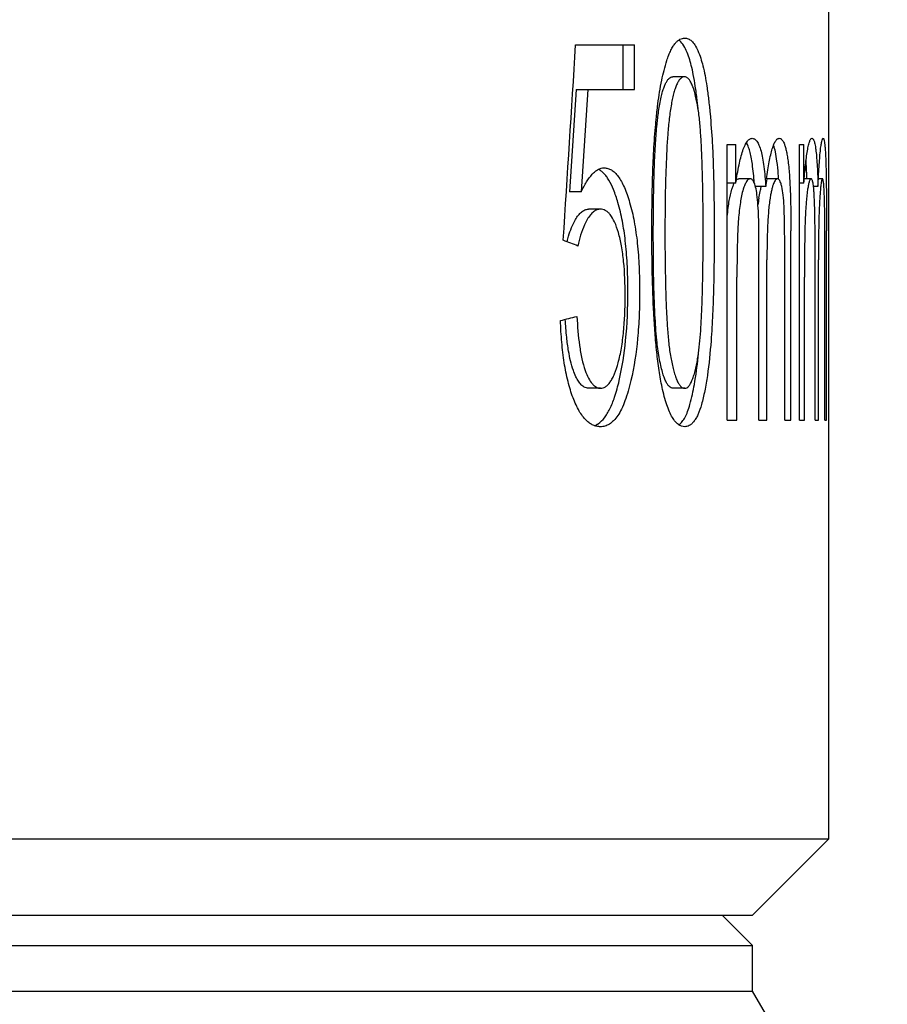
# Model space of a CAD drawing. Header units: millimetres. Extents: x 115 to 346, y 101 to 237.
# Tile 10 of 15: x 186.33 to 193.93, y 152.91 to 161.53. Entities that reach past the tile are written whole.
import ezdxf

# ---------------------------------------------------------------- set-up
doc = ezdxf.new("R2010")
doc.units = ezdxf.units.MM
doc.header["$LTSCALE"] = 23.1
doc.header["$PDMODE"] = 3
doc.header["$PDSIZE"] = 8
doc.layers.get('0').update_dxf_attribs({"linetype": 'CONTINUOUS'})
doc.layers.get('Defpoints').update_dxf_attribs({"linetype": 'CONTINUOUS'})
doc.layers.add('02___PRT_ALL_AXES', color=7, linetype='CONTINUOUS')
doc.styles.get("Standard").update_dxf_attribs({"font": 'txt', "width": 0.6})
doc.dimstyles.new('DIMSTYLE_1', dxfattribs={"dimtxt": 3.5, "dimasz": 3, "dimexe": 1.5, "dimexo": 0.8, "dimgap": 0.875, "dimtad": 1, "dimlfac": 0.75, "dimdsep": 46, "dimtxsty": 'STANDARD', "dimblk": '_FILLED', "dimblk1": '_FILLED', "dimblk2": '_FILLED', "dimcen": 0.09, "dimadec": 3, "dimazin": 2, "dimtp": 0.001, "dimtm": 0.001, "dimtfac": 1, "dimtofl": 0, "dimtmove": 0, "dimatfit": 3, "dimldrblk": '_FILLED', "dimfxl": 1, "dimtolj": 1, "dimarcsym": 0})

# ---------------------------------------------------------------- blocks, each defined once
blk = doc.blocks.new('_FILLED')
at = {"color": 0, "linetype": 'ByBlock'}
blk.add_solid([(0, 0), (-1, 0.1667), (-1, -0.1667)], dxfattribs=at)
blk = doc.blocks.new('*D1')
at = {"color": 0, "linetype": 'Continuous', "lineweight": -2}
for p, q in [((193.5475, 221.284), (214.8526, 221.284)), ((213.3526, 116.6885), (213.3526, 218.284)), ((193.8141, 113.6885), (214.8526, 113.6885))]:
    blk.add_line(p, q, dxfattribs=at)
at = {"layer": 'Defpoints', "color": 0}
for p in [(192.7475, 221.284), (213.3526, 221.284), (193.0141, 113.6885)]:
    blk.add_point(p, dxfattribs=at)
at = {"color": 0, "lineweight": -2, "xscale": 3, "yscale": 3, "zscale": 3}
for p, rotation in [((213.3526, 221.284), 90), ((213.3526, 113.6885), 270)]:
    blk.add_blockref('_FILLED', p, dxfattribs=dict(at, rotation=rotation))
at = {"color": 0, "insert": (202.561, 167.4862), "char_height": 3.5, "attachment_point": 2, "rotation": 90, "line_spacing_factor": 0.9}
blk.add_mtext('\\A1;Max:98.2\\PMin:80.2', dxfattribs=at)

msp = doc.modelspace()

# ---------------------------------------------------------------- linework, layer by layer
at = {"layer": '02___PRT_ALL_AXES', "linetype": 'Continuous'}
for p, q in [((193.4141, 154.3551), (193.4141, 193.6885)), ((191.1967, 161.3097), (191.7119, 161.3097)), ((191.6093, 161.3097), (191.6093, 160.9186)), ((191.7119, 160.9186), (191.7119, 161.3097)), ((192.1507, 161.03), (192.0493, 161.03)), ((191.2002, 160.9186), (191.1417, 160.0227)), ((191.2002, 160.9186), (191.7119, 160.9186)), ((191.3037, 160.9186), (191.2453, 160.0227)), ((191.9168, 160.7878), (191.9175, 160.7931)), ((192.5256, 160.4365), (192.6013, 160.4365)), ((192.5256, 158.0218), (192.5256, 160.4365)), ((192.6013, 160.0978), (192.6013, 160.4365)), ((193.1569, 160.4365), (193.197, 160.4365)), ((193.1569, 158.0218), (193.1569, 160.4365)), ((193.197, 160.0978), (193.197, 160.4365)), ((192.6013, 160.0978), (192.5256, 160.0978)), ((192.7251, 160.1364), (192.626, 160.1364)), ((192.7257, 160.1364), (192.7251, 160.1364)), ((192.8621, 160.0682), (192.7726, 160.0682)), ((192.966, 160.1364), (192.8704, 160.1364)), ((193.197, 160.0978), (193.1569, 160.0978)), ((193.2587, 160.1364), (193.1997, 160.1364)), ((193.259, 160.1364), (193.2587, 160.1364)), ((193.32, 160.0682), (193.2809, 160.0682)), ((193.3598, 160.1364), (193.3234, 160.1364)), ((191.2453, 160.0227), (191.1417, 160.0227)), ((191.4124, 159.8704), (191.3092, 159.8704)), ((193.083, 158.0218), (193.083, 159.6794)), ((193.3948, 158.0218), (193.3948, 159.6794)), ((192.803, 158.0218), (192.803, 159.5898)), ((193.0283, 158.0218), (193.0283, 159.543)), ((193.2946, 158.0218), (193.2946, 159.5898)), ((193.38, 158.0218), (193.38, 159.543)), ((192.8727, 158.0218), (192.8727, 159.4262)), ((193.3243, 158.0218), (193.3243, 159.4262)), ((192.61, 158.0218), (192.61, 159.2747)), ((193.2015, 158.0218), (193.2015, 159.2747)), ((191.4146, 158.3015), (191.3113, 158.3015)), ((192.1519, 158.3015), (192.0505, 158.3015)), ((192.5256, 158.0218), (192.61, 158.0218)), ((192.803, 158.0218), (192.8727, 158.0218)), ((193.0283, 158.0218), (193.083, 158.0218)), ((193.1569, 158.0218), (193.2015, 158.0218)), ((193.2946, 158.0218), (193.3243, 158.0218)), ((193.38, 158.0218), (193.3948, 158.0218)), ((114.7475, 154.3551), (193.4141, 154.3551)), ((192.7475, 153.6885), (193.4141, 154.3551)), ((115.4141, 153.6885), (192.7475, 153.6885)), ((192.4808, 153.6885), (192.7475, 153.4218)), ((115.4141, 153.4218), (192.7475, 153.4218)), ((192.7475, 153.0218), (192.7475, 153.4218)), ((115.4141, 153.0218), (192.7475, 153.0218)), ((192.8814, 152.7899), (192.7475, 153.0218))]:
    msp.add_line(p, q, dxfattribs=at)
for centre, radius, start, end in [((191.8187, 160.793), 0.4316, 20.04659, 21.05396), ((187.2405, 160.2494), 5.054, 5.78982, 6.03874), ((186.94, 160.2189), 5.356, 5.60489, 5.78973), ((197.7799, 159.5094), 4.9494, 172.72458, 173.51737), ((194.2896, 159.735), 1.5055, 171.15551, 173.41612), ((187.3391, 159.0779), 4.9559, 354.16261, 354.5283)]:
    msp.add_arc(centre, radius, start, end, dxfattribs=at)
for centre, major_axis, ratio, start_param, end_param in [((154.0808, 159.5556), (39.3328, -1.7209), 0.122605, 0.341189, 0.350953), ((154.0808, 158.8896), (39.3332, 1.146), 0.079484, -0.349753, -0.338834)]:
    msp.add_ellipse(centre, major_axis=major_axis, ratio=ratio, start_param=start_param, end_param=end_param, dxfattribs=at)
for points, knots in [([(191.9957, 161.1726), (192.001, 161.1888), (192.0117, 161.2191), (192.0298, 161.2608), (192.0488, 161.2955), (192.0686, 161.3232), (192.0889, 161.3441), (192.1097, 161.3587), (192.1308, 161.3669), (192.145, 161.3687), (192.1519, 161.3688)], [0, 0, 0, 0, 0.192524, 0.363469, 0.51171, 0.638612, 0.746776, 0.839858, 0.922522, 1, 1, 1, 1]), ([(192.1663, 161.2592), (192.1576, 161.2785), (192.14, 161.3125), (192.1142, 161.3418), (192.1006, 161.3517)], [0, 0, 0, 0, 0.556644, 1, 1, 1, 1]), ([(192.1519, 161.3688), (192.1622, 161.3687), (192.1846, 161.3643), (192.2156, 161.3427), (192.2441, 161.3066), (192.2596, 161.2764), (192.2673, 161.2592)], [0, 0, 0, 0, 0.184859, 0.396258, 0.661928, 1, 1, 1, 1]), ([(192.2451, 160.9476), (192.2399, 160.9817), (192.2296, 161.0429), (192.2066, 161.1477), (192.1846, 161.2177), (192.1663, 161.2592)], [0, 0, 0, 0, 0.321245, 0.577269, 1, 1, 1, 1]), ([(192.2673, 161.2592), (192.2863, 161.2161), (192.3088, 161.1431), (192.3312, 161.0382), (192.3411, 160.9787), (192.3458, 160.9476)], [0, 0, 0, 0, 0.438635, 0.706854, 1, 1, 1, 1]), ([(191.9175, 160.7931), (191.9265, 160.862), (191.9467, 160.9898), (191.9773, 161.1157), (191.9957, 161.1726)], [0, 0, 0, 0, 0.53753, 1, 1, 1, 1]), ([(191.9336, 160.7908), (191.9373, 160.8112), (191.9447, 160.8478), (191.9573, 160.8974), (191.9701, 160.9373), (191.9835, 160.9694), (191.9974, 160.9946), (192.0122, 161.0135), (192.0294, 161.0263), (192.0427, 161.0297), (192.0493, 161.03)], [0, 0, 0, 0, 0.222508, 0.401457, 0.548879, 0.672526, 0.774254, 0.856986, 0.929196, 1, 1, 1, 1]), ([(192.1507, 161.03), (192.145, 161.0297), (192.1327, 161.027), (192.1153, 161.0152), (192.0992, 160.9953), (192.0841, 160.9675), (192.0699, 160.9321), (192.0569, 160.89), (192.0453, 160.8422), (192.0385, 160.8084), (192.0353, 160.7908)], [0, 0, 0, 0, 0.06136, 0.13206, 0.221395, 0.334461, 0.4712, 0.630065, 0.807729, 1, 1, 1, 1]), ([(192.2215, 160.9481), (192.2168, 160.9603), (192.2074, 160.9819), (192.1905, 161.0087), (192.174, 161.0236), (192.1605, 161.0291), (192.1539, 161.03), (192.1507, 161.03)], [0, 0, 0, 0, 0.344798, 0.618974, 0.828038, 0.916402, 1, 1, 1, 1]), ([(192.2678, 160.759), (192.262, 160.7922), (192.2503, 160.8535), (192.2341, 160.914), (192.2242, 160.941)], [0, 0, 0, 0, 0.539515, 1, 1, 1, 1]), ([(192.2664, 160.7811), (192.2647, 160.7967), (192.2586, 160.8524), (192.2513, 160.9079), (192.2451, 160.9476)], [0, 0, 0, 0, 0.281411, 1, 1, 1, 1]), ([(192.3458, 160.9476), (192.3519, 160.9089), (192.3623, 160.8293), (192.3791, 160.6643), (192.3882, 160.5379), (192.3934, 160.4525)], [0, 0, 0, 0, 0.236059, 0.48418, 1, 1, 1, 1]), ([(191.8978, 160.6162), (191.8991, 160.6307), (191.9048, 160.688), (191.9112, 160.7452), (191.9168, 160.7878)], [0, 0, 0, 0, 0.253654, 1, 1, 1, 1]), ([(191.91, 160.6151), (191.9116, 160.632), (191.9179, 160.6907), (191.926, 160.7493), (191.9336, 160.7908)], [0, 0, 0, 0, 0.28618, 1, 1, 1, 1]), ([(192.0353, 160.7908), (192.0277, 160.7487), (192.0157, 160.6611), (191.999, 160.4787), (191.987, 160.2425), (191.9803, 159.9551), (191.9791, 159.7623), (191.9791, 159.6657)], [0, 0, 0, 0, 0.113745, 0.23521, 0.487082, 0.743037, 1, 1, 1, 1]), ([(192.3137, 159.6657), (192.3137, 159.7594), (192.3128, 159.9463), (192.3085, 160.1795), (192.3019, 160.3648), (192.2949, 160.5012), (192.2848, 160.6326), (192.2746, 160.7181), (192.2678, 160.759)], [0, 0, 0, 0, 0.256487, 0.512135, 0.638991, 0.764287, 0.886206, 1, 1, 1, 1]), ([(191.8645, 159.6657), (191.8644, 159.8258), (191.867, 160.0653), (191.8796, 160.3821), (191.8906, 160.5388), (191.8978, 160.6162)], [0, 0, 0, 0, 0.50485, 0.754999, 1, 1, 1, 1]), ([(191.8772, 159.6657), (191.8772, 159.7727), (191.8785, 159.9656), (191.885, 160.2276), (191.8949, 160.4373), (191.9045, 160.5608), (191.91, 160.6151)], [0, 0, 0, 0, 0.337568, 0.60904, 0.82744, 1, 1, 1, 1]), ([(192.6612, 160.3825), (192.6668, 160.3991), (192.6778, 160.4278), (192.6954, 160.4595), (192.7105, 160.4766), (192.7211, 160.4848), (192.7318, 160.4897), (192.7391, 160.4909), (192.7426, 160.4911)], [0, 0, 0, 0, 0.369037, 0.647185, 0.755056, 0.846499, 0.926355, 1, 1, 1, 1]), ([(192.7426, 160.4911), (192.7461, 160.4911), (192.7534, 160.4901), (192.7641, 160.4855), (192.7746, 160.4775), (192.7894, 160.4604), (192.8064, 160.4273), (192.8159, 160.3969), (192.8207, 160.3789)], [0, 0, 0, 0, 0.072967, 0.150517, 0.238481, 0.342533, 0.615691, 1, 1, 1, 1]), ([(192.8703, 160.1362), (192.8737, 160.162), (192.8805, 160.2115), (192.8921, 160.2817), (192.9047, 160.3436), (192.9181, 160.3958), (192.932, 160.437), (192.945, 160.4637), (192.9561, 160.4784), (192.9638, 160.4855), (192.9716, 160.4899), (192.977, 160.491), (192.9796, 160.4911)], [0, 0, 0, 0, 0.204173, 0.391401, 0.557905, 0.699535, 0.813499, 0.898334, 0.930692, 0.95739, 0.979883, 1, 1, 1, 1]), ([(192.9796, 160.4911), (192.9834, 160.4909), (192.9916, 160.489), (193.0031, 160.4806), (193.0138, 160.4664), (193.0238, 160.4455), (193.0335, 160.4175), (193.0425, 160.3819), (193.0507, 160.3388), (193.0553, 160.3073), (193.0575, 160.2905)], [0, 0, 0, 0, 0.050573, 0.109173, 0.184846, 0.285702, 0.415844, 0.577848, 0.773388, 1, 1, 1, 1]), ([(193.2275, 160.3825), (193.2303, 160.3988), (193.2346, 160.4216), (193.2417, 160.4492), (193.2465, 160.4644), (193.2515, 160.476), (193.2571, 160.4855), (193.2631, 160.4907), (193.267, 160.4911)], [0, 0, 0, 0, 0.419359, 0.584035, 0.718, 0.822573, 0.900969, 1, 1, 1, 1]), ([(193.267, 160.4911), (193.2687, 160.4911), (193.2726, 160.4898), (193.2775, 160.4849), (193.2821, 160.4769), (193.2866, 160.4654), (193.2909, 160.45), (193.2951, 160.4304), (193.299, 160.4062), (193.3013, 160.3885), (193.3024, 160.3789)], [0, 0, 0, 0, 0.041914, 0.095012, 0.168512, 0.268255, 0.397972, 0.561241, 0.761954, 1, 1, 1, 1]), ([(193.32, 160.0682), (193.3214, 160.0981), (193.3243, 160.1558), (193.3292, 160.2382), (193.3344, 160.3118), (193.34, 160.3743), (193.3457, 160.4239), (193.3513, 160.4592), (193.3564, 160.4798), (193.3608, 160.4888), (193.3633, 160.491), (193.3645, 160.4911)], [0, 0, 0, 0, 0.210309, 0.405006, 0.579096, 0.72739, 0.845224, 0.929033, 0.978644, 0.992086, 1, 1, 1, 1]), ([(193.3645, 160.4911), (193.366, 160.4909), (193.3682, 160.4888), (193.3702, 160.4851), (193.3729, 160.4782), (193.3757, 160.4655), (193.3788, 160.445), (193.3816, 160.4172), (193.3842, 160.3817), (193.3865, 160.3386), (193.3877, 160.3073), (193.3883, 160.2905)], [0, 0, 0, 0, 0.022291, 0.039684, 0.062856, 0.130177, 0.230654, 0.366779, 0.5403, 0.752427, 1, 1, 1, 1]), ([(192.3934, 160.4525), (192.3972, 160.3878), (192.4027, 160.2575), (192.4089, 159.9952), (192.4102, 159.7977), (192.4103, 159.6657)], [0, 0, 0, 0, 0.246991, 0.497144, 1, 1, 1, 1]), ([(192.7222, 160.3789), (192.7183, 160.3932), (192.7105, 160.419), (192.6994, 160.4437), (192.6933, 160.454)], [0, 0, 0, 0, 0.552014, 1, 1, 1, 1]), ([(192.9606, 160.2905), (192.9569, 160.3176), (192.9495, 160.3654), (192.938, 160.4124), (192.9311, 160.4321)], [0, 0, 0, 0, 0.567973, 1, 1, 1, 1]), ([(192.6013, 160.0978), (192.6082, 160.1517), (192.6233, 160.2477), (192.6475, 160.342), (192.6612, 160.3825)], [0, 0, 0, 0, 0.560179, 1, 1, 1, 1]), ([(192.7615, 160.1023), (192.7576, 160.1563), (192.7506, 160.2312), (192.7355, 160.3232), (192.727, 160.3614), (192.7222, 160.3789)], [0, 0, 0, 0, 0.580434, 0.805855, 1, 1, 1, 1]), ([(192.8207, 160.3789), (192.8262, 160.3588), (192.8359, 160.314), (192.8516, 160.2105), (192.8585, 160.1269), (192.8621, 160.0682)], [0, 0, 0, 0, 0.199285, 0.437683, 1, 1, 1, 1]), ([(193.197, 160.0978), (193.2006, 160.1515), (193.2083, 160.2467), (193.2206, 160.3414), (193.2275, 160.3825)], [0, 0, 0, 0, 0.564019, 1, 1, 1, 1]), ([(193.3024, 160.3789), (193.3048, 160.3586), (193.309, 160.3137), (193.3156, 160.2101), (193.3185, 160.1268), (193.32, 160.0682)], [0, 0, 0, 0, 0.196951, 0.43497, 1, 1, 1, 1]), ([(191.2453, 160.0227), (191.2595, 160.0525), (191.2876, 160.1064), (191.3299, 160.1659), (191.3662, 160.2005), (191.3925, 160.2184), (191.4194, 160.2294), (191.4378, 160.2319), (191.4466, 160.2319)], [0, 0, 0, 0, 0.325987, 0.59964, 0.715715, 0.819148, 0.912459, 1, 1, 1, 1]), ([(191.4466, 160.2319), (191.4573, 160.2317), (191.4794, 160.2286), (191.5118, 160.2145), (191.5427, 160.1901), (191.5718, 160.1555), (191.5994, 160.1114), (191.6251, 160.058), (191.649, 159.9964), (191.663, 159.9522), (191.6698, 159.9289)], [0, 0, 0, 0, 0.080379, 0.165555, 0.261688, 0.373632, 0.503454, 0.651857, 0.818052, 1, 1, 1, 1]), ([(192.9751, 160.1323), (192.9742, 160.1469), (192.9705, 160.1998), (192.9654, 160.2525), (192.9606, 160.2905)], [0, 0, 0, 0, 0.27689, 1, 1, 1, 1]), ([(193.0575, 160.2905), (193.0631, 160.2463), (193.0717, 160.1511), (193.0813, 159.9473), (193.083, 159.7878), (193.083, 159.6794)], [0, 0, 0, 0, 0.218193, 0.468381, 1, 1, 1, 1]), ([(193.2239, 160.1364), (193.2234, 160.1521), (193.2213, 160.2065), (193.2184, 160.2608), (193.2156, 160.2996)], [0, 0, 0, 0, 0.287111, 1, 1, 1, 1]), ([(193.3883, 160.2905), (193.3898, 160.2462), (193.392, 160.1509), (193.3944, 159.9472), (193.3948, 159.7878), (193.3948, 159.6794)], [0, 0, 0, 0, 0.217544, 0.467755, 1, 1, 1, 1]), ([(191.5671, 159.9289), (191.5559, 159.9672), (191.5335, 160.0343), (191.4978, 160.1104), (191.4674, 160.1568), (191.445, 160.1838), (191.4215, 160.205), (191.4043, 160.2156), (191.3956, 160.2197)], [0, 0, 0, 0, 0.345897, 0.613179, 0.726045, 0.826435, 0.916219, 1, 1, 1, 1]), ([(192.5655, 160.0446), (192.5687, 160.0547), (192.575, 160.0727), (192.5826, 160.0903), (192.5864, 160.0979)], [0, 0, 0, 0, 0.554419, 1, 1, 1, 1]), ([(192.6051, 160.1258), (192.6081, 160.1289), (192.6144, 160.1341), (192.6224, 160.1364), (192.626, 160.1364)], [0, 0, 0, 0, 0.545844, 1, 1, 1, 1]), ([(192.7251, 160.1364), (192.7121, 160.1364), (192.6974, 160.1193), (192.6861, 160.099), (192.6756, 160.0763), (192.6691, 160.0578), (192.6649, 160.0446)], [0, 0, 0, 0, 0.344759, 0.479053, 0.63367, 1, 1, 1, 1]), ([(192.7852, 159.9994), (192.7822, 160.0212), (192.7775, 160.0514), (192.7675, 160.0873), (192.76, 160.1064), (192.7521, 160.1204), (192.7437, 160.1299), (192.7348, 160.1352), (192.7286, 160.1364), (192.7257, 160.1364)], [0, 0, 0, 0, 0.417626, 0.578427, 0.706842, 0.806667, 0.883321, 0.945017, 1, 1, 1, 1]), ([(192.802, 159.9664), (192.8051, 159.9858), (192.8113, 160.02), (192.8194, 160.0538), (192.8237, 160.0683)], [0, 0, 0, 0, 0.565501, 1, 1, 1, 1]), ([(192.966, 160.1364), (192.9629, 160.1363), (192.9561, 160.1342), (192.9469, 160.1261), (192.9382, 160.1128), (192.9298, 160.094), (192.9216, 160.0695), (192.9138, 160.0397), (192.9065, 160.0047), (192.9022, 159.9797), (192.9001, 159.9664)], [0, 0, 0, 0, 0.048565, 0.108895, 0.190426, 0.29859, 0.43447, 0.598038, 0.787664, 1, 1, 1, 1]), ([(193.0021, 160.0692), (192.9998, 160.0795), (192.9954, 160.097), (192.9877, 160.1165), (192.9808, 160.127), (192.975, 160.1332), (192.9695, 160.136), (192.966, 160.1364)], [0, 0, 0, 0, 0.398327, 0.679621, 0.78341, 0.867983, 1, 1, 1, 1]), ([(193.0226, 159.8954), (193.0208, 159.9284), (193.0167, 159.9867), (193.0074, 160.0444), (193.0021, 160.0692)], [0, 0, 0, 0, 0.566338, 1, 1, 1, 1]), ([(193.2587, 160.1364), (193.2556, 160.1364), (193.2509, 160.1307), (193.2471, 160.1224), (193.2433, 160.1118), (193.2398, 160.0987), (193.2346, 160.076), (193.2314, 160.0577), (193.2294, 160.0446)], [0, 0, 0, 0, 0.096789, 0.181376, 0.293338, 0.43255, 0.597897, 1, 1, 1, 1]), ([(193.2866, 159.9994), (193.2859, 160.0111), (193.2845, 160.0327), (193.2817, 160.0625), (193.2786, 160.087), (193.2752, 160.1059), (193.2717, 160.1198), (193.2679, 160.1291), (193.2639, 160.1348), (193.2605, 160.1364), (193.259, 160.1364)], [0, 0, 0, 0, 0.243632, 0.454794, 0.626632, 0.760135, 0.858419, 0.925745, 0.969622, 1, 1, 1, 1]), ([(193.3598, 160.1364), (193.3585, 160.1362), (193.3566, 160.1341), (193.3549, 160.1307), (193.3525, 160.124), (193.3497, 160.1122), (193.3467, 160.0936), (193.3436, 160.0693), (193.3393, 160.0263), (193.3369, 159.9914), (193.3353, 159.9664)], [0, 0, 0, 0, 0.023038, 0.042385, 0.068504, 0.143946, 0.25266, 0.394212, 0.567772, 1, 1, 1, 1]), ([(193.3719, 160.0692), (193.3712, 160.0794), (193.3698, 160.0966), (193.367, 160.1176), (193.3644, 160.1295), (193.3619, 160.1348), (193.3605, 160.1362), (193.3598, 160.1364)], [0, 0, 0, 0, 0.444993, 0.745245, 0.919882, 0.969061, 1, 1, 1, 1]), ([(193.3783, 159.8954), (193.378, 159.9127), (193.3769, 159.9706), (193.3747, 160.0286), (193.3719, 160.0692)], [0, 0, 0, 0, 0.298589, 1, 1, 1, 1]), ([(192.5256, 159.805), (192.5279, 159.8314), (192.5327, 159.8785), (192.544, 159.9588), (192.5555, 160.0124), (192.5655, 160.0446)], [0, 0, 0, 0, 0.327122, 0.583604, 1, 1, 1, 1]), ([(192.6649, 160.0446), (192.6533, 160.0074), (192.6409, 159.9449), (192.6297, 159.8561), (192.6251, 159.8058), (192.623, 159.7797)], [0, 0, 0, 0, 0.435848, 0.707252, 1, 1, 1, 1]), ([(192.803, 159.5899), (192.803, 159.6609), (192.8018, 159.7662), (192.7952, 159.9028), (192.7893, 159.9683), (192.7852, 159.9994)], [0, 0, 0, 0, 0.519465, 0.770143, 1, 1, 1, 1]), ([(193.2294, 160.0446), (193.2235, 160.0067), (193.2147, 159.9184), (193.2103, 159.8299), (193.2082, 159.7797)], [0, 0, 0, 0, 0.432685, 1, 1, 1, 1]), ([(193.2946, 159.5898), (193.2946, 159.6609), (193.2941, 159.7661), (193.2911, 159.9027), (193.2885, 159.9682), (193.2866, 159.9994)], [0, 0, 0, 0, 0.520025, 0.770732, 1, 1, 1, 1]), ([(191.6547, 159.1519), (191.6547, 159.2326), (191.6514, 159.3804), (191.6348, 159.5855), (191.6087, 159.7645), (191.5826, 159.8753), (191.5671, 159.9289)], [0, 0, 0, 0, 0.308801, 0.565215, 0.786669, 1, 1, 1, 1]), ([(191.6698, 159.9289), (191.6856, 159.8742), (191.7133, 159.7559), (191.7396, 159.5672), (191.7544, 159.3631), (191.7572, 159.2229), (191.7572, 159.1519)], [0, 0, 0, 0, 0.217779, 0.463885, 0.728177, 1, 1, 1, 1]), ([(192.9001, 159.9664), (192.894, 159.9276), (192.8848, 159.8434), (192.8746, 159.6632), (192.8727, 159.5221), (192.8727, 159.4262)], [0, 0, 0, 0, 0.218124, 0.468942, 1, 1, 1, 1]), ([(193.0283, 159.543), (193.0283, 159.6023), (193.028, 159.6911), (193.026, 159.8085), (193.024, 159.8667), (193.0226, 159.8954)], [0, 0, 0, 0, 0.504912, 0.755437, 1, 1, 1, 1]), ([(193.3353, 159.9664), (193.3329, 159.9274), (193.3292, 159.8431), (193.3251, 159.663), (193.3243, 159.522), (193.3243, 159.4262)], [0, 0, 0, 0, 0.217277, 0.468127, 1, 1, 1, 1]), ([(193.38, 159.543), (193.38, 159.6023), (193.3799, 159.7198), (193.3792, 159.8372), (193.3783, 159.8954)], [0, 0, 0, 0, 0.505009, 1, 1, 1, 1]), ([(191.195, 159.7799), (191.2025, 159.7931), (191.2179, 159.8167), (191.2451, 159.8458), (191.2755, 159.8652), (191.2981, 159.8701), (191.3092, 159.8704)], [0, 0, 0, 0, 0.29953, 0.555057, 0.781321, 1, 1, 1, 1]), ([(191.4124, 159.8704), (191.4025, 159.8701), (191.3813, 159.866), (191.3512, 159.8481), (191.3227, 159.8187), (191.3065, 159.7939), (191.2985, 159.7799)], [0, 0, 0, 0, 0.196995, 0.417659, 0.681397, 1, 1, 1, 1]), ([(191.5708, 159.6675), (191.5616, 159.6983), (191.5431, 159.7525), (191.51, 159.8121), (191.4799, 159.8443), (191.4579, 159.8597), (191.4353, 159.8685), (191.4199, 159.8703), (191.4124, 159.8704)], [0, 0, 0, 0, 0.352019, 0.626767, 0.736714, 0.832187, 0.918158, 1, 1, 1, 1]), ([(191.1214, 159.585), (191.1253, 159.6017), (191.1431, 159.6689), (191.1692, 159.7342), (191.195, 159.7799)], [0, 0, 0, 0, 0.245948, 1, 1, 1, 1]), ([(191.2985, 159.7799), (191.29, 159.7648), (191.2528, 159.6913), (191.2295, 159.6112), (191.2169, 159.5475)], [0, 0, 0, 0, 0.210881, 1, 1, 1, 1]), ([(192.623, 159.7797), (192.6199, 159.7387), (192.6156, 159.6556), (192.6109, 159.4872), (192.61, 159.3598), (192.61, 159.2747)], [0, 0, 0, 0, 0.243809, 0.494338, 1, 1, 1, 1]), ([(193.2082, 159.7797), (193.2066, 159.7387), (193.2044, 159.6555), (193.202, 159.4872), (193.2015, 159.3598), (193.2015, 159.2747)], [0, 0, 0, 0, 0.243619, 0.494163, 1, 1, 1, 1]), ([(191.6303, 159.1155), (191.6301, 159.2144), (191.6255, 159.3595), (191.6013, 159.5437), (191.5822, 159.6284), (191.5708, 159.6675)], [0, 0, 0, 0, 0.53304, 0.780676, 1, 1, 1, 1]), ([(191.9545, 158.3099), (191.9493, 158.3338), (191.9399, 158.383), (191.9232, 158.4858), (191.9063, 158.6208), (191.8914, 158.7882), (191.8767, 159.0191), (191.8665, 159.3121), (191.8645, 159.5476), (191.8645, 159.6657)], [0, 0, 0, 0, 0.053879, 0.110489, 0.229502, 0.35373, 0.480908, 0.739451, 1, 1, 1, 1]), ([(191.928, 158.5721), (191.9188, 158.6221), (191.9038, 158.7464), (191.8889, 158.973), (191.879, 159.2873), (191.8772, 159.5276), (191.8772, 159.6657)], [0, 0, 0, 0, 0.139296, 0.34214, 0.621693, 1, 1, 1, 1]), ([(191.9791, 159.6657), (191.9791, 159.5721), (191.9801, 159.3852), (191.9849, 159.152), (191.9922, 158.9667), (192, 158.8303), (192.0111, 158.6987), (192.0223, 158.6131), (192.0298, 158.5721)], [0, 0, 0, 0, 0.256252, 0.511719, 0.638538, 0.763861, 0.885911, 1, 1, 1, 1]), ([(192.2855, 158.7175), (192.2926, 158.7944), (192.3018, 158.9506), (192.3094, 159.1868), (192.3131, 159.4259), (192.3137, 159.5857), (192.3137, 159.6657)], [0, 0, 0, 0, 0.244082, 0.494605, 0.747033, 1, 1, 1, 1]), ([(192.4103, 159.6657), (192.4103, 159.5061), (192.4081, 159.2674), (192.3976, 158.9514), (192.3887, 158.7951), (192.3828, 158.7179)], [0, 0, 0, 0, 0.504962, 0.755045, 1, 1, 1, 1]), ([(191.5691, 158.5238), (191.5807, 158.5663), (191.6004, 158.6578), (191.6185, 158.8023), (191.6285, 158.9568), (191.6303, 159.0622), (191.6303, 159.1155)], [0, 0, 0, 0, 0.22184, 0.469679, 0.732072, 1, 1, 1, 1]), ([(191.5783, 158.369), (191.6052, 158.4846), (191.6446, 158.7451), (191.6545, 159.008), (191.6547, 159.1519)], [0, 0, 0, 0, 0.451999, 1, 1, 1, 1]), ([(191.7572, 159.1519), (191.7572, 159.0819), (191.7546, 158.9435), (191.7373, 158.6814), (191.7091, 158.4901), (191.681, 158.369)], [0, 0, 0, 0, 0.266337, 0.526714, 1, 1, 1, 1]), ([(191.1738, 158.219), (191.1568, 158.2652), (191.1259, 158.366), (191.094, 158.529), (191.0729, 158.7079), (191.066, 158.8318), (191.0639, 158.895)], [0, 0, 0, 0, 0.214706, 0.459031, 0.724081, 1, 1, 1, 1]), ([(191.1766, 158.4584), (191.1571, 158.513), (191.1356, 158.61), (191.1157, 158.7599), (191.1087, 158.853), (191.1057, 158.9054)], [0, 0, 0, 0, 0.383237, 0.652666, 1, 1, 1, 1]), ([(191.2079, 158.9313), (191.2123, 158.8457), (191.222, 158.7207), (191.249, 158.5629), (191.2685, 158.4911), (191.2801, 158.4584)], [0, 0, 0, 0, 0.535841, 0.782862, 1, 1, 1, 1]), ([(192.2679, 158.5743), (192.2698, 158.5856), (192.277, 158.6332), (192.2822, 158.681), (192.2855, 158.7175)], [0, 0, 0, 0, 0.238209, 1, 1, 1, 1]), ([(192.3828, 158.7179), (192.375, 158.6162), (192.3607, 158.4689), (192.3298, 158.2833), (192.3103, 158.1993), (192.2993, 158.1605)], [0, 0, 0, 0, 0.54238, 0.785607, 1, 1, 1, 1]), ([(191.4146, 158.3015), (191.422, 158.3017), (191.4375, 158.3041), (191.4601, 158.3146), (191.4816, 158.333), (191.5018, 158.3587), (191.5208, 158.3912), (191.5457, 158.4461), (191.5602, 158.4917), (191.5691, 158.5238)], [0, 0, 0, 0, 0.078084, 0.161738, 0.257613, 0.370478, 0.501726, 0.65151, 1, 1, 1, 1]), ([(192.0505, 158.3015), (192.0443, 158.3016), (192.0314, 158.305), (192.0146, 158.3183), (191.9992, 158.3385), (191.9845, 158.366), (191.97, 158.4015), (191.9558, 158.4469), (191.9414, 158.5047), (191.9326, 158.5479), (191.928, 158.5721)], [0, 0, 0, 0, 0.059464, 0.12427, 0.203491, 0.30327, 0.424973, 0.5736, 0.762612, 1, 1, 1, 1]), ([(192.0298, 158.5721), (192.0333, 158.5532), (192.0406, 158.5167), (192.0529, 158.4644), (192.0663, 158.4173), (192.0811, 158.377), (192.097, 158.3445), (192.1138, 158.3204), (192.132, 158.3052), (192.1457, 158.3016), (192.1519, 158.3015)], [0, 0, 0, 0, 0.185561, 0.360179, 0.519378, 0.658514, 0.775192, 0.86841, 0.940464, 1, 1, 1, 1]), ([(192.1519, 158.3015), (192.158, 158.3018), (192.1715, 158.3056), (192.1895, 158.3211), (192.2055, 158.3457), (192.2204, 158.3788), (192.2342, 158.4195), (192.2468, 158.4666), (192.2581, 158.5189), (192.2647, 158.5554), (192.2679, 158.5743)], [0, 0, 0, 0, 0.059435, 0.131, 0.22453, 0.342153, 0.481746, 0.640422, 0.814371, 1, 1, 1, 1]), ([(192.1984, 158.1605), (192.2148, 158.218), (192.2436, 158.3552), (192.2612, 158.4941), (192.2694, 158.5738)], [0, 0, 0, 0, 0.427264, 1, 1, 1, 1]), ([(191.3113, 158.3015), (191.3044, 158.3015), (191.2907, 158.3034), (191.2678, 158.3133), (191.2438, 158.3332), (191.2197, 158.3645), (191.1966, 158.407), (191.1834, 158.4397), (191.1766, 158.4584)], [0, 0, 0, 0, 0.094277, 0.187411, 0.339063, 0.516287, 0.727699, 1, 1, 1, 1]), ([(191.2801, 158.4584), (191.2887, 158.4349), (191.3058, 158.3932), (191.3342, 158.3477), (191.3593, 158.3226), (191.3774, 158.3102), (191.3959, 158.3031), (191.4085, 158.3015), (191.4146, 158.3015)], [0, 0, 0, 0, 0.343121, 0.617459, 0.729641, 0.828021, 0.916502, 1, 1, 1, 1]), ([(191.3948, 157.9913), (191.4156, 158.0053), (191.4438, 158.0344), (191.4747, 158.0803), (191.5066, 158.1394), (191.5439, 158.2357), (191.5665, 158.3199), (191.5783, 158.369)], [0, 0, 0, 0, 0.175942, 0.27779, 0.388566, 0.646146, 1, 1, 1, 1]), ([(191.681, 158.369), (191.6735, 158.3377), (191.6581, 158.2781), (191.6313, 158.1946), (191.6013, 158.1227), (191.5682, 158.0639), (191.5328, 158.0186), (191.4949, 157.9869), (191.4551, 157.9688), (191.4278, 157.9651), (191.4146, 157.965)], [0, 0, 0, 0, 0.186891, 0.358012, 0.509243, 0.639054, 0.748965, 0.841917, 0.923424, 1, 1, 1, 1]), ([(192.1519, 157.965), (192.1427, 157.9654), (192.1232, 157.9688), (192.0947, 157.9837), (192.0672, 158.0101), (192.0412, 158.0484), (192.0164, 158.0984), (191.9933, 158.1598), (191.9723, 158.2315), (191.9603, 158.2828), (191.9545, 158.3099)], [0, 0, 0, 0, 0.065833, 0.138735, 0.226323, 0.335091, 0.467348, 0.623625, 0.802391, 1, 1, 1, 1]), ([(191.4146, 157.965), (191.4039, 157.9652), (191.3822, 157.9675), (191.3496, 157.9776), (191.3172, 157.9958), (191.2857, 158.0229), (191.2551, 158.0589), (191.2258, 158.104), (191.1981, 158.1582), (191.1818, 158.1978), (191.1738, 158.219)], [0, 0, 0, 0, 0.085941, 0.175721, 0.273431, 0.383657, 0.509612, 0.653731, 0.817443, 1, 1, 1, 1]), ([(192.1014, 157.9817), (192.1123, 157.9893), (192.1328, 158.01), (192.1575, 158.0497), (192.1798, 158.1008), (192.1922, 158.1391), (192.1984, 158.1605)], [0, 0, 0, 0, 0.19307, 0.41601, 0.676226, 1, 1, 1, 1]), ([(192.2993, 158.1605), (192.2904, 158.1299), (192.2763, 158.0872), (192.2512, 158.0374), (192.2327, 158.0098), (192.2135, 157.989), (192.1934, 157.9748), (192.1727, 157.9667), (192.1587, 157.965), (192.1519, 157.965)], [0, 0, 0, 0, 0.366678, 0.5148, 0.64066, 0.747429, 0.839262, 0.921607, 1, 1, 1, 1]), ([(191.3608, 157.9738), (191.3698, 157.9771), (191.3814, 157.9827), (191.3921, 157.9895), (191.3948, 157.9913)], [0, 0, 0, 0, 0.74767, 1, 1, 1, 1])]:
    msp.add_open_spline(points, degree=3, knots=knots, dxfattribs=at)
msp.add_open_spline([(191.0886, 159.5975), (191.125, 160.1682), (191.161, 160.7389), (191.1967, 161.3097)], degree=3, dxfattribs=at)

# ---------------------------------------------------------------- dimensions: what is measured, and where the dimension line sits
at = {"linetype": 'Continuous'}
dim = msp.add_linear_dim(base=(213.3526, 221.284), p1=(193.0141, 113.6885), p2=(192.7475, 221.284), angle=90, text='Max:98.2\\PMin:80.2', dimstyle='DIMSTYLE_1', dxfattribs=at)
dim.commit()
dim.dimension.update_dxf_attribs({"geometry": '*D1', "text_midpoint": (213.3526, 167.4862), "dimtype": 160})

doc.saveas('drawing.dxf')
